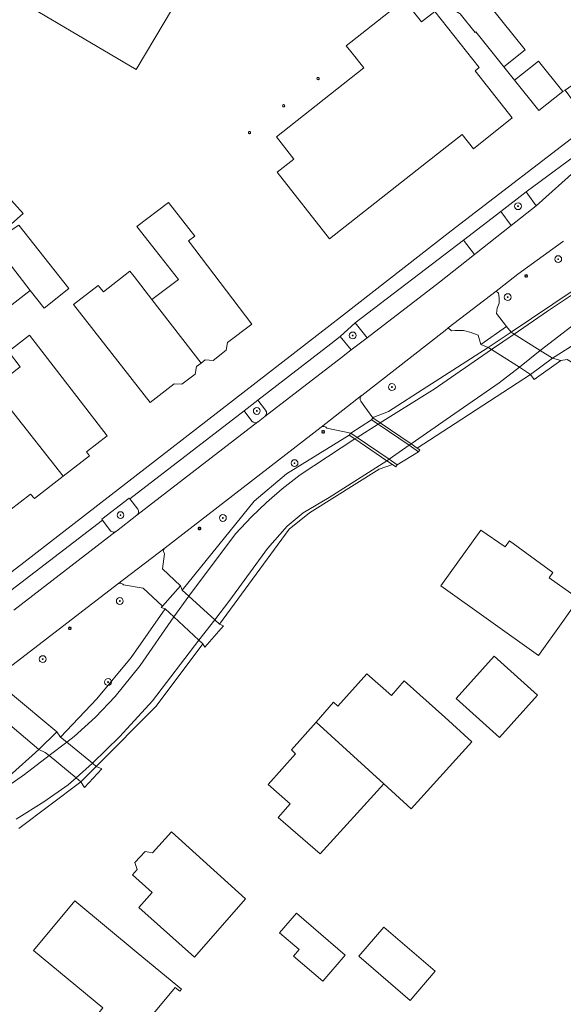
# Model space of a CAD drawing. Header units: metres. Extents: x 187916 to 189411, y 333285 to 334910.
# Tile 163 of 256: x 188606 to 188669, y 334038 to 334153. Entities that reach past the tile are written whole.
import ezdxf

# ---------------------------------------------------------------- set-up
doc = ezdxf.new("R2010")
doc.units = ezdxf.units.M
for name, color, linetype, lineweight in [('B-WE-GR-BEPLANTING_CULTUUR_HEESTERS-GV', 253, 'Continuous', 15), ('B-WE-GR-BOOM-S', 253, 'Continuous', 15), ('B-WE-GR-HAAG-G', 253, 'GR-HAAG1-SO', 15), ('B-WE-IE-MEUBILAIR-S', 253, 'Continuous', 15), ('B-WE-IE-TERREINAFSCHEIDING_KUNSTMATIG_HEKWERK-G', 253, 'IE-TERREINAFSCHEIDING_KUNSTMATIG-SO', 15), ('B-WE-IE-TERREINAFSCHEIDING_KUNSTMATIG_MUUR-G', 253, 'IE-TERREINAFSCHEIDING_KUNSTMATIG-SO', 15), ('B-WE-IE-TERREINAFSCHEIDING_KUNSTMATIG_MUUR-GV', 253, 'Continuous', 15), ('B-WE-KW-KUNSTWERK_DEK-GV', 253, 'Continuous', 15), ('B-WE-OG-BEBOUWING-GV', 253, 'Continuous', 15), ('B-WE-OG-TERREIN_BEGROEID-GV', 253, 'Continuous', 15), ('B-WE-OG-TERREIN_ERF-GV', 253, 'Continuous', 15), ('B-WE-OG-TERREIN_OEVER-GV', 253, 'Continuous', 15), ('B-WE-OG-WATER_BEEK-GV', 253, 'Continuous', 15), ('B-WE-VH-GESLOTENVERHARDING_ASFALT-GV', 253, 'Continuous', 15), ('B-WE-VH-OPENVERHARDING-GV', 253, 'Continuous', 15), ('B-WE-VH-OPENVERHARDING_BETONSTRAATSTEEN-GV', 253, 'Continuous', 15), ('B-WE-VH-OPENVERHARDING_TEGEL-GV', 253, 'Continuous', 15)]:
    doc.layers.add(name, color=color, linetype=linetype, lineweight=lineweight)
doc.styles.add('NLCS-ISO', font='NLCS-ISO.ttf')
doc.linetypes.add('GR-HAAG1-SO', pattern='A,6,[176,NLCS.SHX,S=0.125,R=0,X=0,Y=0],-2', length=8)
doc.linetypes.add('IE-TERREINAFSCHEIDING_KUNSTMATIG-SO', pattern='A,4,[82,NLCS.SHX,S=0.75,R=90,X=0,Y=0],4,-2', length=10)

# ---------------------------------------------------------------- blocks, each defined once
blk = doc.blocks.new('SIE-MEUBILAIR_PAAL_LICHTMAST-SO')
for points in [[(-0.62, 0), (-1, 0)], [(-0.71, 0.71), (-0.44, 0.44)], [(0, 1), (0, 0.62)], [(0.44, 0.44), (0.71, 0.71)], [(1, 0), (0.62, 0)], [(-0.71, -0.71), (-0.44, -0.44)], [(0, -0.62), (0, -1)], [(0.44, -0.44), (0.71, -0.71)]]:
    blk.add_lwpolyline(points)
blk.add_circle((0, 0), 0.5)
blk = doc.blocks.new('SGR-BOOM_GBKN-SO')
at = {"linetype": 'ByBlock', "lineweight": 18}
h = blk.add_hatch(color=0, dxfattribs=at)
h.dxf.hatch_style = 1
edge = h.paths.add_edge_path()
edge.add_arc((0, 0), 0.25, 0, 360)
at = {"color": 0, "linetype": 'ByBlock', "lineweight": 18}
for radius in [2, 0.25]:
    blk.add_circle((0, 0), radius, dxfattribs=at)
at = {"color": 0, "linetype": 'ByBlock', "lineweight": 18, "style": 'NLCS-ISO'}
blk.add_attdef('SOORT', (2.5, 0), '', height=1.5, dxfattribs=at)
blk = doc.blocks.new('DTM')
at = {"layer": 'B-WE-GR-BEPLANTING_CULTUUR_HEESTERS-GV', "ltscale": 0.2, "flags": 128}
for points in [[(188665.891, 334131.191), (188664.725, 334132.823), (188661.776, 334130.512), (188662.978, 334128.886)], [(188646.183, 334115.81), (188644.776, 334117.543), (188643.027, 334115.956), (188644.33, 334114.39)]]:
    blk.add_lwpolyline(points, close=True, dxfattribs=at)
for points in [[(188634.348, 334107.341), (188633.419, 334108.52), (188631.851, 334107.287), (188632.75, 334106.071)], [(188633.444, 334105.985), (188633.461, 334105.997), (188633.477, 334106.01), (188634.256, 334106.61)], [(188619.429, 334095.792), (188618.496, 334096.998), (188618.422, 334097.094), (188615.238, 334094.643), (188615.321, 334094.535), (188616.222, 334093.308)], [(188616.916, 334093.222), (188616.925, 334093.228), (188616.933, 334093.234), (188616.941, 334093.24), (188616.949, 334093.247), (188619.33, 334095.104), (188619.332, 334095.105), (188619.334, 334095.107), (188619.335, 334095.108), (188619.337, 334095.109)]]:
    blk.add_lwpolyline(points, dxfattribs=at)
for points in [[(188634.256, 334106.61, 0.380303), (188634.348, 334107.341)], [(188632.75, 334106.071, 0.388794), (188633.444, 334105.985)], [(188619.337, 334095.109, 0.0941271), (188619.46, 334095.251)], [(188619.511, 334095.619, 0.0956581), (188619.429, 334095.792)], [(188619.46, 334095.251, 0.0945524), (188619.521, 334095.428)], [(188619.521, 334095.428, 0.0942566), (188619.511, 334095.619)], [(188616.222, 334093.308, 0.0953461), (188616.38, 334093.183)], [(188616.38, 334093.183, 0.0978799), (188616.573, 334093.128)], [(188616.573, 334093.128, 0.0891729), (188616.753, 334093.144)], [(188616.753, 334093.144, 0.0866079), (188616.916, 334093.222)]]:
    blk.add_lwpolyline(points, format="xyb", dxfattribs=at)
at = {"layer": 'B-WE-GR-HAAG-G', "ltscale": 0.2, "flags": 128}
blk.add_lwpolyline([(188725.142, 334078.298), (188712.167, 334087.268), (188709.328, 334087.984), (188707.689, 334088.975), (188695.216, 334097.598), (188696.322, 334099.427), (188684.97, 334106.616), (188680.803, 334106.313), (188669.506, 334113.259), (188668.75, 334113.138)], dxfattribs=at)
at = {"layer": 'B-WE-IE-TERREINAFSCHEIDING_KUNSTMATIG_HEKWERK-G', "ltscale": 0.2, "flags": 128}
blk.add_lwpolyline([(188669.259, 334144.697), (188669.013, 334144.527)], dxfattribs=at)
at = {"layer": 'B-WE-IE-TERREINAFSCHEIDING_KUNSTMATIG_MUUR-G', "ltscale": 0.2, "flags": 128}
blk.add_lwpolyline([(188663.356, 334145.842), (188662.108, 334147.405)], dxfattribs=at)
at = {"layer": 'B-WE-IE-TERREINAFSCHEIDING_KUNSTMATIG_MUUR-GV', "ltscale": 0.2, "flags": 128}
for points in [[(188640.366, 334146.116, 0.196655), (188640.329, 334146.028)], [(188640.329, 334146.028, 0.196655), (188640.366, 334145.94)], [(188640.454, 334146.153, 0.196655), (188640.366, 334146.116)], [(188640.366, 334145.94, 0.196655), (188640.454, 334145.903)], [(188640.542, 334146.116, 0.196655), (188640.454, 334146.153)], [(188640.454, 334145.903, 0.196655), (188640.542, 334145.94)], [(188640.579, 334146.028, 0.196655), (188640.542, 334146.116)], [(188640.542, 334145.94, 0.196655), (188640.579, 334146.028)], [(188636.36, 334142.96, 0.196655), (188636.323, 334142.872)], [(188636.323, 334142.872, 0.196655), (188636.36, 334142.784)], [(188636.448, 334142.997, 0.196655), (188636.36, 334142.96)], [(188636.36, 334142.784, 0.196655), (188636.448, 334142.747)], [(188636.536, 334142.96, 0.196655), (188636.448, 334142.997)], [(188636.448, 334142.747, 0.196655), (188636.536, 334142.784)], [(188636.573, 334142.872, 0.196655), (188636.536, 334142.96)], [(188636.536, 334142.784, 0.196655), (188636.573, 334142.872)], [(188632.37, 334139.816, 0.196655), (188632.333, 334139.728)], [(188632.333, 334139.728, 0.196655), (188632.37, 334139.64)], [(188632.458, 334139.853, 0.196655), (188632.37, 334139.816)], [(188632.37, 334139.64, 0.196655), (188632.458, 334139.603)], [(188632.546, 334139.816, 0.196655), (188632.458, 334139.853)], [(188632.458, 334139.603, 0.196655), (188632.546, 334139.64)], [(188632.583, 334139.728, 0.196655), (188632.546, 334139.816)], [(188632.546, 334139.64, 0.196655), (188632.583, 334139.728)]]:
    blk.add_lwpolyline(points, format="xyb", dxfattribs=at)
for points in [[(188646.847, 334106.469), (188646.704, 334106.235), (188647.466, 334105.714), (188651.069, 334103.252), (188652.173, 334102.497), (188652.343, 334102.709), (188652.021, 334102.929), (188651.307, 334103.417), (188647.719, 334105.872)], [(188644.753, 334104.009), (188648.481, 334101.456), (188649.129, 334101.013), (188649.521, 334100.744), (188649.675, 334100.984), (188648.731, 334101.63), (188645.014, 334104.173), (188644.275, 334104.678), (188644.103, 334104.454)]]:
    blk.add_lwpolyline(points, close=True, dxfattribs=at)
at = {"layer": 'B-WE-KW-KUNSTWERK_DEK-GV', "ltscale": 0.2, "flags": 128}
for points in [[(188660.689, 334114.419), (188663.931, 334112.352), (188665.225, 334111.527), (188665.67, 334110.914), (188668.75, 334113.138), (188667.782, 334113.406), (188666.345, 334114.316), (188663.322, 334116.23), (188662.962, 334116.458), (188662.415, 334117.133), (188659.43, 334115.026), (188660.29, 334114.673)], [(188649.675, 334100.984), (188652.173, 334102.497), (188652.343, 334102.709), (188652.021, 334102.929), (188651.307, 334103.417), (188647.719, 334105.872), (188646.847, 334106.469), (188646.704, 334106.235), (188644.275, 334104.678), (188644.103, 334104.454), (188644.753, 334104.009), (188648.481, 334101.456), (188649.129, 334101.013), (188649.521, 334100.744)], [(188628.41, 334082.909), (188625.376, 334085.663), (188624.608, 334086.36), (188624.426, 334086.844), (188622.322, 334084.487), (188622.175, 334084.322), (188622.633, 334084.19), (188623.653, 334083.243), (188626.574, 334080.53), (188627.042, 334080.095), (188627.249, 334079.693), (188629.437, 334082.215), (188628.983, 334082.389)], [(188614.585, 334065.8), (188614.144, 334066.163), (188611.149, 334068.625), (188610.423, 334069.222), (188609.985, 334069.84), (188607.919, 334067.756), (188608.641, 334067.439), (188609.105, 334067.056), (188612.248, 334064.465), (188612.799, 334064.01), (188613.237, 334063.332), (188615.257, 334065.503)]]:
    blk.add_lwpolyline(points, close=True, dxfattribs=at)
at = {"layer": 'B-WE-OG-BEBOUWING-GV', "ltscale": 0.2, "flags": 128}
blk.add_lwpolyline([(188607.12, 334154.236), (188619.266, 334147.075), (188625.656, 334157.912)], dxfattribs=at)
for points in [[(188656.971, 334173.432), (188648.308, 334158.962), (188657.033, 334153.587), (188658.791, 334151.424), (188658.857, 334151.476), (188662.108, 334147.405), (188664.609, 334149.378), (188659.02, 334156.368), (188652.656, 334160.082), (188659.591, 334171.783), (188657.028, 334173.398)], [(188644.269, 334149.193), (188645.785, 334147.269), (188635.597, 334139.242), (188637.64, 334136.649), (188635.676, 334135.102), (188641.803, 334127.326), (188654.931, 334137.67), (188657.261, 334139.506), (188658.566, 334137.857), (188663.103, 334141.448), (188658.759, 334146.937), (188659.242, 334147.317), (188654.074, 334153.876), (188652.503, 334152.638), (188650.498, 334155.183), (188643.743, 334149.861)], [(188666.15, 334148.075), (188663.356, 334145.842), (188666.219, 334142.294), (188669.013, 334144.527)], [(188597.81, 334139.468), (188594.597, 334136.583), (188595.817, 334135.254), (188602.906, 334127.527), (188606.073, 334130.314)], [(188621.087, 334120.25), (188626.82, 334112.85), (188627.301, 334113.214), (188628.213, 334113.157), (188629.746, 334114.341), (188629.904, 334115.244), (188632.726, 334117.395), (188625.339, 334127.088), (188626.098, 334127.666), (188623.018, 334131.569), (188619.328, 334128.766), (188622.04, 334125.322), (188624.177, 334122.61)], [(188602.603, 334126.82), (188606.907, 334121.298), (188608.514, 334119.236), (188611.38, 334121.548), (188605.554, 334128.935), (188602.506, 334126.944)], [(188602.603, 334126.82), (188599.864, 334124.538), (188604.084, 334119.136), (188606.907, 334121.298)], [(188614.836, 334121.89), (188611.955, 334119.694), (188620.865, 334108.239), (188623.681, 334110.429), (188624.593, 334110.372), (188626.126, 334111.556), (188626.286, 334112.446), (188626.82, 334112.85), (188621.087, 334120.25), (188619.008, 334122.934), (188618.526, 334123.556), (188615.423, 334121.143)], [(188604.573, 334107.515), (188610.739, 334099.645), (188613.805, 334102.027), (188613.455, 334102.477), (188615.885, 334104.353), (188606.83, 334116.084), (188604.353, 334114.191), (188605.719, 334112.407), (188602.64, 334110.05)], [(188587.056, 334112.532), (188593.038, 334104.888), (188595.723, 334107.031), (188604.526, 334095.677), (188606.947, 334097.554), (188607.383, 334097.037), (188610.739, 334099.645), (188604.573, 334107.515), (188601.514, 334105.182), (188599.575, 334107.713), (188598.324, 334109.346), (188598.199, 334109.251), (188593.624, 334111.485), (188590.364, 334115.659)], [(188667.832, 334088.422), (188662.795, 334092.119), (188662.276, 334091.412), (188659.427, 334093.366), (188654.784, 334086.848), (188666.162, 334078.742), (188668.989, 334082.705), (188670.869, 334085.34), (188667.393, 334087.803)], [(188661.598, 334069.159), (188666.035, 334074.102), (188660.992, 334078.66), (188656.555, 334073.717)], [(188640.227, 334070.966), (188648.134, 334063.747), (188651.3, 334060.868), (188658.392, 334068.668), (188655.226, 334071.547), (188650.518, 334075.768), (188649.003, 334074.078), (188646.161, 334076.608), (188642.767, 334072.839), (188642.273, 334073.276)], [(188648.134, 334063.747), (188640.227, 334070.966), (188637.35, 334067.719), (188637.841, 334067.278), (188634.63, 334063.706), (188637.21, 334061.449), (188635.806, 334059.822), (188640.714, 334055.586)], [(188631.992, 334050.368), (188623.359, 334058.152), (188621.147, 334055.699), (188620.287, 334055.864), (188619.111, 334054.605), (188619.366, 334053.754), (188618.825, 334053.148), (188621.115, 334051.089), (188619.55, 334049.337), (188626.038, 334043.543)], [(188624.342, 334039.581), (188624.533, 334039.813), (188619.486, 334043.975), (188612.086, 334050.1), (188607.294, 334044.311), (188615.38, 334037.619), (188613.404, 334035.225), (188619.457, 334030.227), (188621.431, 334032.617), (188618.385, 334035.132), (188619.928, 334037.001), (188620.745, 334036.326), (188623.802, 334040.027)], [(188637.601, 334043.674), (188641.017, 334040.744), (188643.621, 334043.781), (188637.927, 334048.663), (188635.974, 334046.386), (188638.252, 334044.433)], [(188654.128, 334041.895), (188648.147, 334047.057), (188645.207, 334043.65), (188651.188, 334038.489)]]:
    blk.add_lwpolyline(points, close=True, dxfattribs=at)
at = {"layer": 'B-WE-OG-TERREIN_BEGROEID-GV', "ltscale": 0.2, "flags": 128}
for points in [[(188669.095, 334127.067), (188668.979, 334126.989), (188663.755, 334123.207), (188661.567, 334121.518), (188661.214, 334121.246), (188661.495, 334120.988), (188661.593, 334120.458), (188661.568, 334119.85), (188661.355, 334119.255), (188661.283, 334118.646), (188662.415, 334117.133), (188659.43, 334115.026), (188659.13, 334116.12), (188658.406, 334116.377), (188658.317, 334116.409), (188657.425, 334116.635), (188656.427, 334116.656), (188656.022, 334116.59), (188655.646, 334116.949), (188655.272, 334116.66), (188645.549, 334109.081), (188645.533, 334109.069), (188645.517, 334109.056)], [(188645.461, 334108.397), (188645.922, 334107.756), (188646.847, 334106.469), (188646.955, 334106.548), (188648.676, 334107.182), (188653.14, 334110.061), (188660.29, 334114.673), (188662.962, 334116.458), (188687.023, 334132.623)], [(188622.547, 334090.61), (188622.326, 334088.848), (188624.426, 334086.844), (188624.608, 334086.36), (188633, 334096.727), (188636.769, 334099.94), (188644.103, 334104.454), (188644.275, 334104.678), (188641.499, 334105.244)], [(188640.808, 334105.366), (188622.627, 334091.31)], [(188617.084, 334087.066), (188604.397, 334077.283)], [(188604.334, 334076.582), (188604.605, 334074.349), (188609.985, 334069.84), (188610.423, 334069.222), (188614.644, 334073.676), (188618.675, 334078.52), (188622.633, 334084.19), (188622.175, 334084.322), (188622.322, 334084.487), (188620.057, 334086.598), (188617.775, 334086.979)], [(188591.691, 334066.791), (188592.134, 334064.633), (188595.06, 334060.954), (188600.078, 334062.153), (188604.448, 334064.672), (188607.919, 334067.756), (188602.166, 334072.617), (188599.584, 334072.9)]]:
    blk.add_lwpolyline(points, dxfattribs=at)
for points in [[(188645.517, 334109.056, 0.4099783), (188645.461, 334108.397)], [(188640.986, 334105.433, 0.0947672), (188640.808, 334105.366)], [(188641.176, 334105.434, 0.0894712), (188640.986, 334105.433)], [(188641.355, 334105.368, 0.0877562), (188641.176, 334105.434)], [(188641.499, 334105.244, 0.0901699), (188641.355, 334105.368)], [(188622.444, 334090.976, 0.1033474), (188622.46, 334090.783)], [(188622.503, 334091.161, 0.1010476), (188622.444, 334090.976)], [(188622.46, 334090.783, 0.0993124), (188622.547, 334090.61)], [(188622.627, 334091.31, 0.0984141), (188622.503, 334091.161)], [(188617.257, 334087.147, 0.1005779), (188617.084, 334087.066)], [(188617.447, 334087.159, 0.0950246), (188617.257, 334087.147)], [(188617.628, 334087.1, 0.0930419), (188617.447, 334087.159)], [(188617.775, 334086.979, 0.0975477), (188617.628, 334087.1)]]:
    blk.add_lwpolyline(points, format="xyb", dxfattribs=at)
at = {"layer": 'B-WE-OG-TERREIN_ERF-GV', "ltscale": 0.2, "flags": 128}
for points in [[(188573.33, 334064.333), (188606.133, 334089.579), (188641.871, 334117.277), (188643.058, 334118.197), (188655.969, 334128.291), (188672.203, 334140.725), (188669.259, 334144.697), (188672.263, 334146.777), (188676.179, 334147.918), (188676.239, 334147.741), (188677.671, 334148.247), (188682.382, 334149.877), (188683.8, 334150.364), (188683.735, 334150.553), (188685.005, 334151.022), (188689.111, 334151.828), (188692.38, 334151.718), (188695.362, 334151.019), (188704.933, 334147.052), (188706.814, 334151.599), (188703.183, 334153.088), (188702.178, 334150.636), (188697.598, 334152.515), (188698.603, 334154.966)], [(188625.656, 334157.912), (188619.266, 334147.075), (188607.12, 334154.236)], [(188676.55, 334118.946), (188667.782, 334113.406), (188665.225, 334111.527), (188665.67, 334110.914), (188668.75, 334113.138), (188669.506, 334113.259)], [(188669.506, 334113.259), (188668.75, 334113.138), (188665.67, 334110.914), (188665.225, 334111.527), (188656.444, 334105.809), (188652.021, 334102.929), (188652.343, 334102.709), (188652.173, 334102.497), (188649.675, 334100.984), (188649.521, 334100.744), (188649.129, 334101.013), (188647.588, 334100.49), (188639.448, 334095.382), (188637.093, 334093.474), (188628.983, 334082.389), (188629.437, 334082.215), (188627.249, 334079.693), (188627.042, 334080.095), (188621.562, 334072.83), (188614.585, 334065.8), (188612.799, 334064.01), (188605.551, 334058.554)]]:
    blk.add_lwpolyline(points, dxfattribs=at)
for points in [[(188659.591, 334171.783), (188652.656, 334160.082), (188659.02, 334156.368), (188664.609, 334149.378), (188662.108, 334147.405), (188658.857, 334151.476), (188658.791, 334151.424), (188657.033, 334153.587), (188648.308, 334158.962), (188656.971, 334173.432), (188657.028, 334173.398)], [(188635.676, 334135.102), (188637.64, 334136.649), (188635.597, 334139.242), (188645.785, 334147.269), (188644.269, 334149.193), (188643.743, 334149.861), (188650.498, 334155.183), (188652.503, 334152.638), (188654.074, 334153.876), (188659.242, 334147.317), (188658.759, 334146.937), (188663.103, 334141.448), (188658.566, 334137.857), (188657.261, 334139.506), (188654.931, 334137.67), (188641.803, 334127.326)], [(188666.15, 334148.075), (188669.013, 334144.527), (188666.219, 334142.294), (188663.356, 334145.842)], [(188594.597, 334136.583), (188597.81, 334139.468), (188606.073, 334130.314), (188602.906, 334127.527), (188595.817, 334135.254)], [(188626.82, 334112.85), (188626.286, 334112.446), (188626.126, 334111.556), (188624.593, 334110.372), (188623.681, 334110.429), (188620.865, 334108.239), (188611.955, 334119.694), (188614.836, 334121.89), (188615.423, 334121.143), (188618.526, 334123.556), (188619.008, 334122.934), (188621.087, 334120.25), (188624.177, 334122.61), (188622.04, 334125.322), (188619.328, 334128.766), (188623.018, 334131.569), (188626.098, 334127.666), (188625.339, 334127.088), (188632.726, 334117.395), (188629.904, 334115.244), (188629.746, 334114.341), (188628.213, 334113.157), (188627.301, 334113.214)], [(188602.603, 334126.82), (188602.506, 334126.944), (188605.554, 334128.935), (188611.38, 334121.548), (188608.514, 334119.236), (188606.907, 334121.298), (188604.084, 334119.136), (188599.864, 334124.538)], [(188593.038, 334104.888), (188590.742, 334103.055), (188584.785, 334110.658), (188587.056, 334112.532), (188590.364, 334115.659), (188593.624, 334111.485), (188598.199, 334109.251), (188598.324, 334109.346), (188599.575, 334107.713), (188601.514, 334105.182), (188604.573, 334107.515), (188602.64, 334110.05), (188605.719, 334112.407), (188604.353, 334114.191), (188606.83, 334116.084), (188615.885, 334104.353), (188613.455, 334102.477), (188613.805, 334102.027), (188610.739, 334099.645), (188607.383, 334097.037), (188606.947, 334097.554), (188604.526, 334095.677), (188595.723, 334107.031)], [(188666.162, 334078.742), (188654.784, 334086.848), (188659.427, 334093.366), (188662.276, 334091.412), (188662.795, 334092.119), (188667.832, 334088.422), (188667.393, 334087.803), (188670.869, 334085.34), (188668.989, 334082.705)], [(188661.598, 334069.159), (188656.555, 334073.717), (188660.992, 334078.66), (188666.035, 334074.102)], [(188648.134, 334063.747), (188640.714, 334055.586), (188635.806, 334059.822), (188637.21, 334061.449), (188634.63, 334063.706), (188637.841, 334067.278), (188637.35, 334067.719), (188640.227, 334070.966), (188642.273, 334073.276), (188642.767, 334072.839), (188646.161, 334076.608), (188649.003, 334074.078), (188650.518, 334075.768), (188655.226, 334071.547), (188658.392, 334068.668), (188651.3, 334060.868)], [(188626.038, 334043.543), (188619.55, 334049.337), (188621.115, 334051.089), (188618.825, 334053.148), (188619.366, 334053.754), (188619.111, 334054.605), (188620.287, 334055.864), (188621.147, 334055.699), (188623.359, 334058.152), (188631.992, 334050.368)], [(188620.745, 334036.326), (188619.928, 334037.001), (188618.385, 334035.132), (188621.431, 334032.617), (188619.457, 334030.227), (188613.404, 334035.225), (188615.38, 334037.619), (188607.294, 334044.311), (188612.086, 334050.1), (188619.486, 334043.975), (188624.533, 334039.813), (188624.342, 334039.581), (188623.802, 334040.027)], [(188637.601, 334043.674), (188638.252, 334044.433), (188635.974, 334046.386), (188637.927, 334048.663), (188643.621, 334043.781), (188641.017, 334040.744)], [(188645.207, 334043.65), (188648.147, 334047.057), (188654.128, 334041.895), (188651.188, 334038.489)]]:
    blk.add_lwpolyline(points, close=True, dxfattribs=at)
for points in [[(188640.329, 334146.028, -0.196655), (188640.366, 334146.116)], [(188640.366, 334145.94, -0.196655), (188640.329, 334146.028)], [(188640.366, 334146.116, -0.196655), (188640.454, 334146.153)], [(188640.454, 334145.903, -0.196655), (188640.366, 334145.94)], [(188640.454, 334146.153, -0.196655), (188640.542, 334146.116)], [(188640.542, 334145.94, -0.196655), (188640.454, 334145.903)], [(188640.542, 334146.116, -0.196655), (188640.579, 334146.028)], [(188640.579, 334146.028, -0.196655), (188640.542, 334145.94)], [(188636.323, 334142.872, -0.196655), (188636.36, 334142.96)], [(188636.36, 334142.784, -0.196655), (188636.323, 334142.872)], [(188636.36, 334142.96, -0.196655), (188636.448, 334142.997)], [(188636.448, 334142.747, -0.196655), (188636.36, 334142.784)], [(188636.448, 334142.997, -0.196655), (188636.536, 334142.96)], [(188636.536, 334142.784, -0.196655), (188636.448, 334142.747)], [(188636.536, 334142.96, -0.196655), (188636.573, 334142.872)], [(188636.573, 334142.872, -0.196655), (188636.536, 334142.784)], [(188632.333, 334139.728, -0.196655), (188632.37, 334139.816)], [(188632.37, 334139.64, -0.196655), (188632.333, 334139.728)], [(188632.37, 334139.816, -0.196655), (188632.458, 334139.853)], [(188632.458, 334139.603, -0.196655), (188632.37, 334139.64)], [(188632.458, 334139.853, -0.196655), (188632.546, 334139.816)], [(188632.546, 334139.64, -0.196655), (188632.458, 334139.603)], [(188632.546, 334139.816, -0.196655), (188632.583, 334139.728)], [(188632.583, 334139.728, -0.196655), (188632.546, 334139.64)]]:
    blk.add_lwpolyline(points, format="xyb", dxfattribs=at)
at = {"layer": 'B-WE-OG-TERREIN_OEVER-GV', "ltscale": 0.2, "flags": 128}
for points in [[(188603.36, 334062.869), (188606.236, 334064.853), (188609.105, 334067.056), (188611.149, 334068.625), (188612.01, 334069.287), (188614.51, 334071.559), (188616.796, 334073.936), (188619.723, 334077.572), (188623.653, 334083.243), (188625.376, 334085.663), (188630.814, 334092.919), (188632.689, 334094.923), (188634.444, 334096.592), (188636.268, 334098.175), (188638.389, 334099.809), (188644.753, 334104.009), (188645.014, 334104.173), (188647.466, 334105.714), (188647.719, 334105.872), (188653.499, 334109.504), (188654.003, 334109.821), (188660.689, 334114.419), (188663.322, 334116.23), (188667.207, 334118.902), (188675.97, 334124.727)], [(188687.023, 334132.623), (188662.962, 334116.458), (188660.29, 334114.673), (188653.14, 334110.061), (188648.676, 334107.182), (188646.955, 334106.548), (188646.847, 334106.469), (188646.704, 334106.235), (188644.275, 334104.678), (188644.103, 334104.454), (188636.769, 334099.94), (188633, 334096.727), (188624.608, 334086.36), (188624.426, 334086.844), (188622.322, 334084.487), (188622.175, 334084.322), (188622.633, 334084.19), (188618.675, 334078.52), (188614.644, 334073.676), (188610.423, 334069.222), (188609.985, 334069.84), (188607.919, 334067.756), (188604.448, 334064.672)], [(188605.551, 334058.554), (188612.799, 334064.01), (188614.585, 334065.8), (188621.562, 334072.83), (188627.042, 334080.095), (188627.249, 334079.693), (188629.437, 334082.215), (188628.983, 334082.389), (188637.093, 334093.474), (188639.448, 334095.382), (188647.588, 334100.49), (188649.129, 334101.013), (188649.521, 334100.744), (188649.675, 334100.984), (188652.173, 334102.497), (188652.343, 334102.709), (188652.021, 334102.929), (188656.444, 334105.809), (188665.225, 334111.527), (188667.782, 334113.406), (188676.55, 334118.946)], [(188670.062, 334117.136), (188666.345, 334114.316), (188663.931, 334112.352), (188661.566, 334110.536), (188655.918, 334106.617), (188651.307, 334103.417), (188651.069, 334103.252), (188648.731, 334101.63), (188648.481, 334101.456), (188641.749, 334097.181), (188638.736, 334095.39), (188636.841, 334093.805), (188634.557, 334091.218), (188630.168, 334085.186), (188628.41, 334082.909), (188626.574, 334080.53), (188621.165, 334073.448), (188617.344, 334069.307), (188614.144, 334066.163), (188612.248, 334064.465), (188611.339, 334063.651), (188608.477, 334061.658), (188605.253, 334059.652)]]:
    blk.add_lwpolyline(points, dxfattribs=at)
at = {"layer": 'B-WE-OG-WATER_BEEK-GV', "ltscale": 0.2, "flags": 128}
for points in [[(188675.97, 334124.727), (188667.207, 334118.902), (188663.322, 334116.23), (188660.689, 334114.419), (188654.003, 334109.821), (188653.499, 334109.504), (188647.719, 334105.872), (188647.466, 334105.714), (188645.014, 334104.173), (188644.753, 334104.009), (188638.389, 334099.809), (188636.268, 334098.175), (188634.444, 334096.592), (188632.689, 334094.923), (188630.814, 334092.919), (188625.376, 334085.663), (188623.653, 334083.243), (188619.723, 334077.572), (188616.796, 334073.936), (188614.51, 334071.559), (188612.01, 334069.287), (188611.149, 334068.625), (188609.105, 334067.056), (188606.236, 334064.853), (188603.36, 334062.869)], [(188605.253, 334059.652), (188608.477, 334061.658), (188611.339, 334063.651), (188612.248, 334064.465), (188614.144, 334066.163), (188617.344, 334069.307), (188621.165, 334073.448), (188626.574, 334080.53), (188628.41, 334082.909), (188630.168, 334085.186), (188634.557, 334091.218), (188636.841, 334093.805), (188638.736, 334095.39), (188641.749, 334097.181), (188648.481, 334101.456), (188648.731, 334101.63), (188651.069, 334103.252), (188651.307, 334103.417), (188655.918, 334106.617), (188661.566, 334110.536), (188663.931, 334112.352), (188666.345, 334114.316), (188670.062, 334117.136)]]:
    blk.add_lwpolyline(points, dxfattribs=at)
at = {"layer": 'B-WE-VH-GESLOTENVERHARDING_ASFALT-GV', "ltscale": 0.2, "flags": 128}
for points in [[(188604.397, 334077.283), (188617.084, 334087.066), (188622.627, 334091.31), (188640.808, 334105.366), (188645.517, 334109.056), (188645.533, 334109.069), (188645.549, 334109.081), (188655.272, 334116.66), (188655.646, 334116.949), (188661.214, 334121.246), (188661.567, 334121.518), (188663.755, 334123.207), (188668.979, 334126.989), (188669.095, 334127.067)], [(188670.767, 334135.541), (188665.891, 334131.191), (188662.978, 334128.886), (188658.707, 334125.508), (188654.631, 334122.284), (188646.183, 334115.81), (188644.33, 334114.39), (188643.189, 334113.516), (188634.256, 334106.61), (188633.477, 334106.01), (188633.461, 334105.997), (188633.444, 334105.985), (188619.337, 334095.109), (188619.335, 334095.108), (188619.334, 334095.107), (188619.332, 334095.105), (188619.33, 334095.104), (188616.949, 334093.247), (188616.941, 334093.24), (188616.933, 334093.234), (188616.925, 334093.228), (188616.916, 334093.222), (188604.979, 334084.021)]]:
    blk.add_lwpolyline(points, dxfattribs=at)
at = {"layer": 'B-WE-VH-OPENVERHARDING-GV', "ltscale": 0.2, "flags": 128}
for points in [[(188660.29, 334114.673), (188660.689, 334114.419), (188663.931, 334112.352), (188665.225, 334111.527), (188665.67, 334110.914), (188668.75, 334113.138), (188667.782, 334113.406), (188666.345, 334114.316), (188663.322, 334116.23), (188662.962, 334116.458), (188662.415, 334117.133), (188659.43, 334115.026)], [(188645.014, 334104.173), (188648.731, 334101.63), (188649.675, 334100.984), (188652.173, 334102.497), (188651.069, 334103.252), (188647.466, 334105.714), (188646.704, 334106.235), (188644.275, 334104.678)], [(188628.983, 334082.389), (188628.41, 334082.909), (188625.376, 334085.663), (188624.608, 334086.36), (188624.426, 334086.844), (188622.322, 334084.487), (188622.175, 334084.322), (188622.633, 334084.19), (188623.653, 334083.243), (188626.574, 334080.53), (188627.042, 334080.095), (188627.249, 334079.693), (188629.437, 334082.215)], [(188607.919, 334067.756), (188608.641, 334067.439), (188609.105, 334067.056), (188612.248, 334064.465), (188612.799, 334064.01), (188613.237, 334063.332), (188615.257, 334065.503), (188614.585, 334065.8), (188614.144, 334066.163), (188611.149, 334068.625), (188610.423, 334069.222), (188609.985, 334069.84)]]:
    blk.add_lwpolyline(points, close=True, dxfattribs=at)
at = {"layer": 'B-WE-VH-OPENVERHARDING_BETONSTRAATSTEEN-GV', "ltscale": 0.2, "flags": 128}
for points in [[(188672.733, 334137.294), (188671.976, 334138.191), (188664.725, 334132.823), (188665.891, 334131.191), (188670.767, 334135.541)], [(188657.433, 334127.199), (188658.707, 334125.508), (188662.978, 334128.886), (188661.776, 334130.512)], [(188658.707, 334125.508), (188657.433, 334127.199), (188644.776, 334117.543), (188646.183, 334115.81), (188654.631, 334122.284)], [(188661.214, 334121.246), (188655.646, 334116.949), (188656.022, 334116.59), (188656.427, 334116.656), (188657.425, 334116.635), (188658.317, 334116.409), (188658.406, 334116.377), (188659.13, 334116.12), (188659.43, 334115.026), (188662.415, 334117.133), (188661.283, 334118.646), (188661.355, 334119.255), (188661.568, 334119.85), (188661.593, 334120.458), (188661.495, 334120.988)]]:
    blk.add_lwpolyline(points, close=True, dxfattribs=at)
for points in [[(188643.027, 334115.956), (188641.959, 334115.091), (188633.419, 334108.52), (188634.348, 334107.341)], [(188634.256, 334106.61), (188643.189, 334113.516), (188644.33, 334114.39), (188643.027, 334115.956)], [(188645.517, 334109.056), (188640.808, 334105.366)], [(188641.499, 334105.244), (188644.275, 334104.678), (188646.704, 334106.235), (188646.847, 334106.469), (188645.922, 334107.756), (188645.461, 334108.397)], [(188632.75, 334106.071), (188631.851, 334107.287), (188618.496, 334096.998), (188619.429, 334095.792)], [(188619.337, 334095.109), (188633.444, 334105.985)], [(188616.222, 334093.308), (188615.321, 334094.535), (188604.139, 334085.912)], [(188604.979, 334084.021), (188616.916, 334093.222)], [(188622.627, 334091.31), (188617.084, 334087.066)], [(188617.775, 334086.979), (188620.057, 334086.598), (188622.322, 334084.487), (188624.426, 334086.844), (188622.326, 334088.848), (188622.547, 334090.61)], [(188599.584, 334072.9), (188602.166, 334072.617), (188607.919, 334067.756), (188609.985, 334069.84), (188604.605, 334074.349), (188604.334, 334076.582)]]:
    blk.add_lwpolyline(points, dxfattribs=at)
for points in [[(188645.461, 334108.397, -0.4099783), (188645.517, 334109.056)], [(188634.348, 334107.341, -0.380303), (188634.256, 334106.61)], [(188633.444, 334105.985, -0.388794), (188632.75, 334106.071)], [(188640.808, 334105.366, -0.0947672), (188640.986, 334105.433)], [(188640.986, 334105.433, -0.0894712), (188641.176, 334105.434)], [(188641.176, 334105.434, -0.0877562), (188641.355, 334105.368)], [(188641.355, 334105.368, -0.0901699), (188641.499, 334105.244)], [(188619.46, 334095.251, -0.0941271), (188619.337, 334095.109)], [(188619.429, 334095.792, -0.0956581), (188619.511, 334095.619)], [(188619.521, 334095.428, -0.0945524), (188619.46, 334095.251)], [(188619.511, 334095.619, -0.0942566), (188619.521, 334095.428)], [(188616.38, 334093.183, -0.0953461), (188616.222, 334093.308)], [(188616.573, 334093.128, -0.0978799), (188616.38, 334093.183)], [(188616.753, 334093.144, -0.0891729), (188616.573, 334093.128)], [(188616.916, 334093.222, -0.0866079), (188616.753, 334093.144)], [(188622.46, 334090.783, -0.1033474), (188622.444, 334090.976)], [(188622.444, 334090.976, -0.1010476), (188622.503, 334091.161)], [(188622.547, 334090.61, -0.0993124), (188622.46, 334090.783)], [(188622.503, 334091.161, -0.0984141), (188622.627, 334091.31)], [(188617.084, 334087.066, -0.1005779), (188617.257, 334087.147)], [(188617.257, 334087.147, -0.0950246), (188617.447, 334087.159)], [(188617.447, 334087.159, -0.0930419), (188617.628, 334087.1)], [(188617.628, 334087.1, -0.0975477), (188617.775, 334086.979)]]:
    blk.add_lwpolyline(points, format="xyb", dxfattribs=at)
at = {"layer": 'B-WE-VH-OPENVERHARDING_TEGEL-GV', "ltscale": 0.2, "flags": 128}
for points in [[(188678.279, 334145.278), (188672.203, 334140.725), (188655.969, 334128.291), (188643.058, 334118.197), (188641.871, 334117.277), (188606.133, 334089.579), (188573.33, 334064.333)], [(188604.139, 334085.912), (188615.321, 334094.535), (188615.238, 334094.643), (188618.422, 334097.094), (188618.496, 334096.998), (188631.851, 334107.287), (188633.419, 334108.52), (188641.959, 334115.091), (188643.027, 334115.956), (188644.776, 334117.543), (188657.433, 334127.199), (188661.776, 334130.512), (188664.725, 334132.823)], [(188664.725, 334132.823), (188671.976, 334138.191), (188671.775, 334138.473), (188674.132, 334140.222), (188675.034, 334139.033), (188676.263, 334139.961)]]:
    blk.add_lwpolyline(points, dxfattribs=at)
at = {"layer": 'B-WE-GR-BOOM-S', "xscale": 0.2, "yscale": 0.2, "zscale": 0.2}
for p in [(188663.778, 334131.143), (188668.461, 334124.971), (188662.569, 334120.54), (188644.497, 334116.068), (188649.076, 334110.047), (188633.312, 334107.265), (188637.714, 334101.174), (188617.423, 334095.114), (188629.362, 334094.783), (188617.34, 334085.09), (188608.35, 334078.31), (188615.97, 334075.64)]:
    blk.add_blockref('SGR-BOOM_GBKN-SO', p, dxfattribs=at)
at = {"layer": 'B-WE-IE-MEUBILAIR-S', "xscale": 0.2, "yscale": 0.2, "zscale": 0.2}
for p in [(188664.727, 334123.016), (188641.052, 334104.827), (188626.629, 334093.555), (188611.517, 334081.917)]:
    blk.add_blockref('SIE-MEUBILAIR_PAAL_LICHTMAST-SO', p, dxfattribs=at)

msp = doc.modelspace()

# ---------------------------------------------------------------- block references
msp.add_blockref('DTM', (0, 0))

doc.saveas('drawing.dxf')
